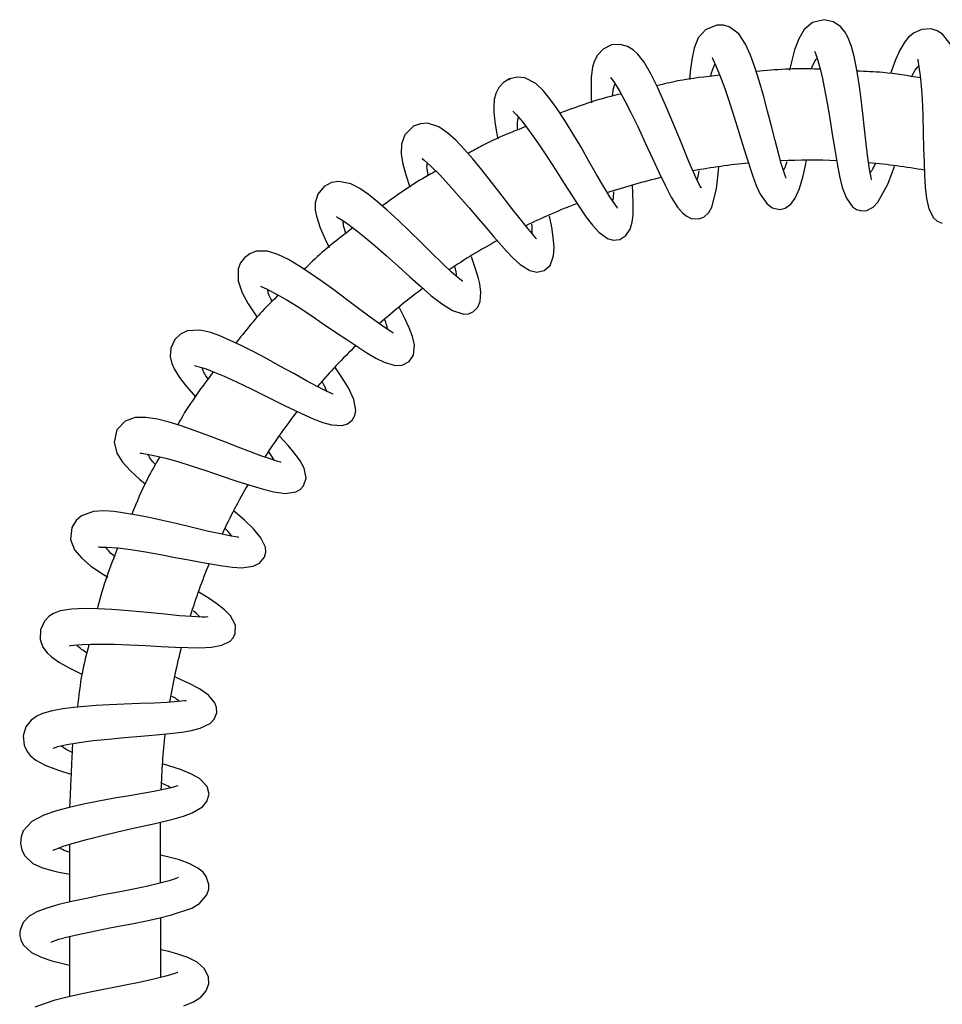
# Model space of a CAD drawing. Header units: millimetres. Extents: x 3938.391 to 3938.668, y 1657.157 to 1657.676.
# Tile 4 of 4: x 3938.402 to 3938.538, y 1657.53 to 1657.676. Entities that reach past the tile are written whole.
import ezdxf

# ---------------------------------------------------------------- set-up
doc = ezdxf.new("R2010")
doc.units = ezdxf.units.MM
doc.layers.add('SANINDUSA', color=3, linetype='Continuous')

msp = doc.modelspace()

# ---------------------------------------------------------------- linework, layer by layer
at = {"layer": 'SANINDUSA'}
for p, q in [((3938.422713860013, 1657.548100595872), (3938.422709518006, 1657.557117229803)), ((3938.422720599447, 1657.534105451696), (3938.422716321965, 1657.542988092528))]:
    msp.add_line(p, q, dxfattribs=at)
at = {"layer": 'SANINDUSA', "flags": 128}
for points in [[(3938.520924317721, 1657.675961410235), (3938.519195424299, 1657.675535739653), (3938.517967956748, 1657.674492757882), (3938.517159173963, 1657.673104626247), (3938.5165527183, 1657.671485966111), (3938.516073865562, 1657.669735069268), (3938.515805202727, 1657.668508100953)], [(3938.527884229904, 1657.652278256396), (3938.527921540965, 1657.652299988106), (3938.527878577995, 1657.652606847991), (3938.527657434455, 1657.653838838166), (3938.527405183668, 1657.655566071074), (3938.527161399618, 1657.657583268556), (3938.526917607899, 1657.65979365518), (3938.526661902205, 1657.6620716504), (3938.526399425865, 1657.664185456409), (3938.526139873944, 1657.666046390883), (3938.525893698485, 1657.667628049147), (3938.525647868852, 1657.66903503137), (3938.525345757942, 1657.670503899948), (3938.524957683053, 1657.671981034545), (3938.524434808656, 1657.673381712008), (3938.524005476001, 1657.674154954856), (3938.523324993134, 1657.674963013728), (3938.522283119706, 1657.675647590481), (3938.520921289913, 1657.675962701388), (3938.520921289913, 1657.675962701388)], [(3938.505057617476, 1657.67516735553), (3938.503350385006, 1657.674481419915), (3938.502281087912, 1657.673262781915), (3938.501679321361, 1657.67176937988), (3938.501326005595, 1657.670091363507), (3938.50109533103, 1657.668218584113), (3938.501008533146, 1657.66712175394)], [(3938.51526899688, 1657.652534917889), (3938.515289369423, 1657.652525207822), (3938.515215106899, 1657.652717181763), (3938.514945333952, 1657.653476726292), (3938.514585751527, 1657.654651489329), (3938.514146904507, 1657.656213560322), (3938.51365077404, 1657.658079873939), (3938.513115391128, 1657.660171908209), (3938.512547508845, 1657.662417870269), (3938.511946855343, 1657.664712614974), (3938.511324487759, 1657.666905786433), (3938.510688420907, 1657.668916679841), (3938.510041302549, 1657.670691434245), (3938.509285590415, 1657.672355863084), (3938.508286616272, 1657.673855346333), (3938.506886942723, 1657.674895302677), (3938.50600445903, 1657.675145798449), (3938.505063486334, 1657.675167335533)], [(3938.536769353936, 1657.674600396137), (3938.535372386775, 1657.674523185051), (3938.534230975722, 1657.674030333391), (3938.533428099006, 1657.673360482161), (3938.532882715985, 1657.672689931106), (3938.532146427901, 1657.671438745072), (3938.531501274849, 1657.670035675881), (3938.530726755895, 1657.667976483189)], [(3938.540519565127, 1657.650060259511), (3938.540537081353, 1657.650045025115), (3938.540512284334, 1657.650258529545), (3938.540452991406, 1657.651065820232), (3938.540425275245, 1657.652249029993), (3938.540427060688, 1657.653752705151), (3938.540450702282, 1657.655540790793), (3938.540490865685, 1657.657591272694), (3938.540539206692, 1657.659850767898), (3938.540578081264, 1657.662221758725), (3938.540582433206, 1657.664520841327), (3938.540531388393, 1657.666659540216), (3938.540405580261, 1657.66859180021), (3938.540132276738, 1657.670506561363), (3938.539555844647, 1657.67237053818), (3938.53845522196, 1657.673837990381), (3938.537664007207, 1657.674325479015), (3938.536764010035, 1657.674599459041)], [(3938.489442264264, 1657.672225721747), (3938.48820153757, 1657.671606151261), (3938.487354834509, 1657.67070598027), (3938.486883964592, 1657.669769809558), (3938.486646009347, 1657.668925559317), (3938.48645621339, 1657.667453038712), (3938.486414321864, 1657.665934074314), (3938.486459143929, 1657.6644397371), (3938.486508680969, 1657.663665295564)], [(3938.502707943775, 1657.651092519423), (3938.502722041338, 1657.651084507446), (3938.502568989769, 1657.651328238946), (3938.502178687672, 1657.652054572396), (3938.501568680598, 1657.653370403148), (3938.500760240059, 1657.655282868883), (3938.499792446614, 1657.657668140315), (3938.498679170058, 1657.660407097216), (3938.49744967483, 1657.663322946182), (3938.496270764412, 1657.665950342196), (3938.495219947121, 1657.668058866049), (3938.494279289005, 1657.66964759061), (3938.493358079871, 1657.670847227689), (3938.492710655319, 1657.67145274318), (3938.491841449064, 1657.671987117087), (3938.490715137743, 1657.672300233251), (3938.489435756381, 1657.672223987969), (3938.489435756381, 1657.672223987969)], [(3938.504380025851, 1657.670340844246), (3938.50434203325, 1657.670332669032), (3938.504429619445, 1657.670114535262), (3938.504902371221, 1657.669129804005), (3938.505543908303, 1657.667612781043), (3938.506233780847, 1657.665772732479), (3938.506939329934, 1657.663710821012), (3938.507627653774, 1657.661536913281), (3938.508262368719, 1657.659435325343), (3938.508841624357, 1657.657505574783), (3938.509367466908, 1657.655795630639), (3938.510356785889, 1657.652795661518), (3938.510883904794, 1657.651398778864), (3938.511451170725, 1657.650141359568), (3938.512431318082, 1657.64872437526), (3938.51325273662, 1657.648108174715), (3938.514376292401, 1657.647871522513), (3938.514376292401, 1657.647871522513)], [(3938.51951770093, 1657.67131425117), (3938.519490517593, 1657.6713212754), (3938.519582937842, 1657.671099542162), (3938.519896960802, 1657.670250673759), (3938.520248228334, 1657.669020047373), (3938.520611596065, 1657.667477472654), (3938.520981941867, 1657.665667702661), (3938.521362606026, 1657.66360537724), (3938.521747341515, 1657.661352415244), (3938.522127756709, 1657.659005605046), (3938.522491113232, 1657.656739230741), (3938.522840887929, 1657.654649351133), (3938.523191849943, 1657.652797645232), (3938.523613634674, 1657.651085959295), (3938.524211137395, 1657.649510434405), (3938.525101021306, 1657.648263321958), (3938.525710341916, 1657.647855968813), (3938.526471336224, 1657.647656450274)], [(3938.534793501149, 1657.67013356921), (3938.534798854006, 1657.669950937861), (3938.534965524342, 1657.668995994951), (3938.535150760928, 1657.6676701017), (3938.535305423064, 1657.666144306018), (3938.53544096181, 1657.664191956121), (3938.535541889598, 1657.661805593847), (3938.535604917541, 1657.659246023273), (3938.535655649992, 1657.656879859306), (3938.53571431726, 1657.65478741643), (3938.535786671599, 1657.652942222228), (3938.535894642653, 1657.651162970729), (3938.536079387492, 1657.649483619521), (3938.53641689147, 1657.647968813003), (3938.537102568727, 1657.646635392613), (3938.537657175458, 1657.646124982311), (3938.538409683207, 1657.645804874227), (3938.538409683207, 1657.645804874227)], [(3938.474361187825, 1657.667195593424), (3938.473473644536, 1657.666659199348), (3938.472780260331, 1657.665917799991), (3938.47232893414, 1657.665052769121), (3938.472096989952, 1657.66411831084), (3938.472021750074, 1657.663033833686), (3938.472050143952, 1657.662267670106), (3938.472086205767, 1657.661803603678), (3938.472195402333, 1657.66083712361), (3938.472436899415, 1657.659300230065), (3938.472630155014, 1657.65832604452)], [(3938.490284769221, 1657.648121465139), (3938.490332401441, 1657.6481124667), (3938.489969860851, 1657.648604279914), (3938.489224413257, 1657.649720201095), (3938.488295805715, 1657.651230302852), (3938.487239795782, 1657.653028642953), (3938.486109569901, 1657.655007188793), (3938.484937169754, 1657.657062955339), (3938.483741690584, 1657.659098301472), (3938.482551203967, 1657.661025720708), (3938.481409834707, 1657.662762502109), (3938.480336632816, 1657.664260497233), (3938.479322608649, 1657.665496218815), (3938.478249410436, 1657.666516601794), (3938.47662175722, 1657.667337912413), (3938.475531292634, 1657.667446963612), (3938.474370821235, 1657.667200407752)], [(3938.489317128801, 1657.667386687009), (3938.489304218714, 1657.667386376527), (3938.489524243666, 1657.667094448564), (3938.489874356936, 1657.666603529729), (3938.490662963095, 1657.66533606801), (3938.491428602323, 1657.663952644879), (3938.492307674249, 1657.662232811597), (3938.493323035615, 1657.660130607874), (3938.494441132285, 1657.657735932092), (3938.495517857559, 1657.655404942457), (3938.496498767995, 1657.653295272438), (3938.497386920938, 1657.651435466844), (3938.498300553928, 1657.649675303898), (3938.499234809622, 1657.64819176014), (3938.499957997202, 1657.647342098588), (3938.500503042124, 1657.646889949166), (3938.501254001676, 1657.646515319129), (3938.502386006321, 1657.646448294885)], [(3938.474863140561, 1657.662418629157), (3938.47488574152, 1657.662372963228), (3938.475385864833, 1657.661865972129), (3938.476304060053, 1657.660781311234), (3938.477405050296, 1657.659320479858), (3938.478630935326, 1657.657582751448), (3938.479912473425, 1657.655672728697), (3938.481189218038, 1657.653689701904), (3938.482430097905, 1657.651723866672), (3938.483611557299, 1657.649863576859), (3938.484708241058, 1657.648186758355), (3938.485712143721, 1657.646734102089), (3938.48662913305, 1657.645526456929), (3938.487549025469, 1657.644506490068), (3938.48887125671, 1657.643554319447), (3938.489714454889, 1657.643307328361), (3938.490674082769, 1657.643408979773)], [(3938.460120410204, 1657.660176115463), (3938.458843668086, 1657.658904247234), (3938.458345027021, 1657.657511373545), (3938.458311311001, 1657.656105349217), (3938.458559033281, 1657.654566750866), (3938.459033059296, 1657.652821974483), (3938.459592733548, 1657.651145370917)], [(3938.478335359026, 1657.643497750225), (3938.478260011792, 1657.643621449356), (3938.477682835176, 1657.644288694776), (3938.476860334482, 1657.64527514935), (3938.475916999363, 1657.646453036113), (3938.474718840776, 1657.647984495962), (3938.473258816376, 1657.649870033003), (3938.471698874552, 1657.651879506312), (3938.470237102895, 1657.653727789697), (3938.468912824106, 1657.655344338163), (3938.467697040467, 1657.656749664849), (3938.466469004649, 1657.65804869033), (3938.465226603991, 1657.65917944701), (3938.463912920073, 1657.660088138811), (3938.462194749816, 1657.660624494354), (3938.461156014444, 1657.660559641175), (3938.460114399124, 1657.660171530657)], [(3938.461454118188, 1657.655453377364), (3938.461439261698, 1657.655401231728), (3938.461697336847, 1657.655160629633), (3938.462698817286, 1657.654275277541), (3938.463972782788, 1657.653025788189), (3938.465376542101, 1657.651525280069), (3938.466857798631, 1657.649850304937), (3938.468355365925, 1657.648101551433), (3938.46974396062, 1657.646463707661), (3938.470974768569, 1657.6450183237), (3938.472032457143, 1657.643788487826), (3938.473922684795, 1657.641656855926), (3938.474909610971, 1657.640631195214), (3938.475911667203, 1657.63972102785), (3938.477373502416, 1657.63882176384), (3938.478375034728, 1657.638585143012), (3938.479502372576, 1657.638814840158)], [(3938.502380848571, 1657.64644871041), (3938.50311525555, 1657.646722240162), (3938.50386445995, 1657.647408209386), (3938.504323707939, 1657.64821836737), (3938.504999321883, 1657.650930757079), (3938.505201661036, 1657.652688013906), (3938.505312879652, 1657.654123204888)], [(3938.51438486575, 1657.647870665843), (3938.515137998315, 1657.648038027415), (3938.516009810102, 1657.648651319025), (3938.516649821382, 1657.64954099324), (3938.517270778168, 1657.650984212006), (3938.517757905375, 1657.652635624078), (3938.518172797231, 1657.654389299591), (3938.518335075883, 1657.655151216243)], [(3938.526463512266, 1657.647657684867), (3938.527251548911, 1657.647725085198), (3938.528186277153, 1657.648209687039), (3938.528895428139, 1657.648941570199), (3938.530338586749, 1657.651587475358), (3938.530998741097, 1657.653274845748), (3938.531352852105, 1657.654268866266)], [(3938.44693856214, 1657.6512756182), (3938.445979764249, 1657.650099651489), (3938.445588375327, 1657.648844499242), (3938.44559079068, 1657.647747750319), (3938.445763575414, 1657.64684381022), (3938.446329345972, 1657.645133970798), (3938.447055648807, 1657.643457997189), (3938.447656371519, 1657.642238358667)], [(3938.467345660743, 1657.637206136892), (3938.467390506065, 1657.637227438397), (3938.466814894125, 1657.637680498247), (3938.465723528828, 1657.638628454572), (3938.464375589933, 1657.639895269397), (3938.462848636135, 1657.641389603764), (3938.461216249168, 1657.643011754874), (3938.459549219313, 1657.644651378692), (3938.457896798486, 1657.646226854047), (3938.45631246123, 1657.647679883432), (3938.454831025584, 1657.648973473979), (3938.453455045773, 1657.650083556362), (3938.452179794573, 1657.650977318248), (3938.450880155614, 1657.651661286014), (3938.4490813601, 1657.65201578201), (3938.447995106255, 1657.651828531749), (3938.446939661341, 1657.65127773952)], [(3938.490672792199, 1657.643407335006), (3938.491593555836, 1657.643979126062), (3938.492201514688, 1657.644923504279), (3938.492502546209, 1657.645968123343), (3938.492632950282, 1657.647021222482), (3938.492670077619, 1657.648478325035), (3938.492595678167, 1657.650472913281), (3938.492538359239, 1657.65134204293)], [(3938.448766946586, 1657.646782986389), (3938.448741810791, 1657.646772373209), (3938.448948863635, 1657.646659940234), (3938.449692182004, 1657.646213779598), (3938.450648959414, 1657.645541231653), (3938.451744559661, 1657.644701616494), (3938.452994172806, 1657.643690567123), (3938.454455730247, 1657.642460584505), (3938.456102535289, 1657.641027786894), (3938.457870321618, 1657.639446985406), (3938.459599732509, 1657.63788318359), (3938.461225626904, 1657.636427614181), (3938.462718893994, 1657.635137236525), (3938.464262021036, 1657.633919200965), (3938.465934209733, 1657.632871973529), (3938.46757078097, 1657.632361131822), (3938.468323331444, 1657.632423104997), (3938.469042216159, 1657.632746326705)], [(3938.479504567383, 1657.6388169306), (3938.480370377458, 1657.639572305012), (3938.480886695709, 1657.640994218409), (3938.480951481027, 1657.642258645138), (3938.480828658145, 1657.643684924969), (3938.480596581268, 1657.645229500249), (3938.480272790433, 1657.646883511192)], [(3938.457173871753, 1657.629511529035), (3938.457100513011, 1657.629583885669), (3938.456767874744, 1657.629794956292), (3938.455817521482, 1657.630432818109), (3938.454745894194, 1657.631183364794), (3938.453510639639, 1657.632074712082), (3938.452005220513, 1657.633183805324), (3938.450241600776, 1657.634500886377), (3938.448325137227, 1657.635931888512), (3938.446480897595, 1657.63727780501), (3938.444765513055, 1657.638474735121), (3938.443183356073, 1657.639509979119), (3938.441619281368, 1657.64043279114), (3938.440075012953, 1657.641188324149), (3938.438544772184, 1657.641677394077), (3938.436835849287, 1657.641655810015), (3938.435929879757, 1657.641306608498), (3938.435105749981, 1657.640691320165)], [(3938.435105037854, 1657.640691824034), (3938.434547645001, 1657.639931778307), (3938.434205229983, 1657.639070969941), (3938.434178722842, 1657.637279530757), (3938.434786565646, 1657.635519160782), (3938.435689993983, 1657.633872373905), (3938.436739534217, 1657.63225964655), (3938.437017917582, 1657.631864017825)], [(3938.469039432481, 1657.632744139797), (3938.469683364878, 1657.633397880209), (3938.470022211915, 1657.634205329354), (3938.470113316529, 1657.635614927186), (3938.4699352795, 1657.636851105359), (3938.469754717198, 1657.637610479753), (3938.469622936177, 1657.638101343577), (3938.469287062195, 1657.639206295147), (3938.468732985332, 1657.640834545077)], [(3938.43751414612, 1657.636498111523), (3938.437509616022, 1657.636495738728), (3938.437613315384, 1657.63642248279), (3938.438369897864, 1657.636086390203), (3938.439675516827, 1657.635427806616), (3938.441267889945, 1657.634519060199), (3938.443048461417, 1657.633418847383), (3938.444924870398, 1657.632191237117), (3938.446791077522, 1657.630928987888), (3938.448585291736, 1657.629706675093), (3938.450262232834, 1657.628577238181), (3938.45324398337, 1657.626643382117), (3938.454577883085, 1657.625854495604), (3938.455801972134, 1657.625234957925), (3938.45744857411, 1657.624754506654), (3938.458479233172, 1657.62479185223), (3938.4595072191, 1657.625315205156)], [(3938.459511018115, 1657.625318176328), (3938.460146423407, 1657.626282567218), (3938.460263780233, 1657.627796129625), (3938.459989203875, 1657.629024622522), (3938.459496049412, 1657.630335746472), (3938.458876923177, 1657.631709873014), (3938.458090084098, 1657.633284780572)], [(3938.448257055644, 1657.62050204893), (3938.448265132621, 1657.620505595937), (3938.448156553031, 1657.620570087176), (3938.44737142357, 1657.620909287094), (3938.445999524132, 1657.621583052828), (3938.444313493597, 1657.622485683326), (3938.442403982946, 1657.623543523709), (3938.440378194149, 1657.624670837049), (3938.438362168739, 1657.625772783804), (3938.436428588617, 1657.626797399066), (3938.434635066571, 1657.627710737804), (3938.431398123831, 1657.629186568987), (3938.429941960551, 1657.629694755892), (3938.428494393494, 1657.630002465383), (3938.426659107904, 1657.629860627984), (3938.425664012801, 1657.62938905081), (3938.424797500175, 1657.628576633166)], [(3938.424799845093, 1657.628579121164), (3938.424224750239, 1657.627317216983), (3938.424133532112, 1657.626086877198), (3938.424358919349, 1657.625064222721), (3938.424708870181, 1657.624257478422), (3938.425502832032, 1657.622976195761), (3938.426473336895, 1657.621706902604), (3938.427938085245, 1657.620068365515)], [(3938.427742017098, 1657.624748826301), (3938.427878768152, 1657.624696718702), (3938.428548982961, 1657.624516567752), (3938.42943907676, 1657.624228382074), (3938.430612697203, 1657.623781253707), (3938.432112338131, 1657.623146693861), (3938.433955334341, 1657.622311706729), (3938.43613120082, 1657.621278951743), (3938.438577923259, 1657.620080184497), (3938.44116438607, 1657.618797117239), (3938.443443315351, 1657.617687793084), (3938.445273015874, 1657.616857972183), (3938.446707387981, 1657.616300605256), (3938.448006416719, 1657.615943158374), (3938.449567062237, 1657.615872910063), (3938.450358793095, 1657.616111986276), (3938.451069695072, 1657.616668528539)], [(3938.451067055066, 1657.616666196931), (3938.451468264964, 1657.617346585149), (3938.451612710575, 1657.618083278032), (3938.451306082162, 1657.619720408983), (3938.450496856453, 1657.621434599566), (3938.449500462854, 1657.62305543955), (3938.448579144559, 1657.624404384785)], [(3938.440567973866, 1657.610375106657), (3938.440438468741, 1657.610427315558), (3938.440033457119, 1657.610541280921), (3938.43890318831, 1657.610903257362), (3938.437565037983, 1657.611370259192), (3938.436008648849, 1657.611944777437), (3938.434164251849, 1657.612652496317), (3938.432061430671, 1657.613476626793), (3938.429824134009, 1657.614342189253), (3938.427691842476, 1657.615125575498), (3938.425733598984, 1657.615792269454), (3938.423956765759, 1657.616338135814), (3938.4222213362, 1657.616782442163), (3938.420532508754, 1657.617059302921), (3938.418943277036, 1657.617040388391), (3938.417449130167, 1657.616483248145), (3938.416240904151, 1657.615204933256)], [(3938.416237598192, 1657.615198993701), (3938.415810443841, 1657.613387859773), (3938.416204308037, 1657.611781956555), (3938.417085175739, 1657.610435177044), (3938.418259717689, 1657.609164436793), (3938.419600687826, 1657.607934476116), (3938.420437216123, 1657.607230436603)], [(3938.443875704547, 1657.606945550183), (3938.444229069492, 1657.608044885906), (3938.443938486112, 1657.60953690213), (3938.443349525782, 1657.610647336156), (3938.44253608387, 1657.611766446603), (3938.441598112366, 1657.612889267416), (3938.440315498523, 1657.61430305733)], [(3938.41968812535, 1657.611793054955), (3938.419670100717, 1657.61177533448), (3938.419886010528, 1657.611749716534), (3938.420732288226, 1657.611630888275), (3938.421944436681, 1657.61138289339), (3938.423464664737, 1657.6110069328), (3938.425241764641, 1657.610510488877), (3938.427243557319, 1657.609897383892), (3938.429413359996, 1657.609183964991), (3938.431666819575, 1657.608418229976), (3938.433850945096, 1657.607682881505), (3938.43588845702, 1657.607024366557), (3938.437725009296, 1657.606473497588), (3938.43947505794, 1657.606037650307), (3938.441178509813, 1657.60581324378), (3938.442699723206, 1657.606012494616), (3938.44334317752, 1657.606362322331), (3938.44387418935, 1657.606944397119)], [(3938.434291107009, 1657.599275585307), (3938.434306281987, 1657.599292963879), (3938.434134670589, 1657.599330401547), (3938.433156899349, 1657.599478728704), (3938.431557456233, 1657.599796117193), (3938.429619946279, 1657.600234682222), (3938.42744988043, 1657.600746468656), (3938.425184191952, 1657.601283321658), (3938.423003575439, 1657.601788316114), (3938.420987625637, 1657.602232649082), (3938.419183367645, 1657.602599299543), (3938.415839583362, 1657.603119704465), (3938.414278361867, 1657.603218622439), (3938.412755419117, 1657.603129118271), (3938.41101359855, 1657.602503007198), (3938.410183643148, 1657.60178471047), (3938.409568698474, 1657.600773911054)], [(3938.438071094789, 1657.596351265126), (3938.438275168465, 1657.597112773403), (3938.438221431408, 1657.597845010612), (3938.437560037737, 1657.599243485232), (3938.436443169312, 1657.600572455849), (3938.435132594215, 1657.601818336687), (3938.433687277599, 1657.603059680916), (3938.433495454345, 1657.603216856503)], [(3938.409569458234, 1657.600776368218), (3938.409381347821, 1657.598972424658), (3938.409968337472, 1657.597441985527), (3938.411024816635, 1657.596188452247), (3938.412337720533, 1657.595088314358), (3938.413858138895, 1657.594034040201), (3938.414877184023, 1657.593399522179)], [(3938.413507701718, 1657.597914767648), (3938.413494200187, 1657.597880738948), (3938.413710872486, 1657.597863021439), (3938.414760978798, 1657.597848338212), (3938.416377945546, 1657.597722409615), (3938.418305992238, 1657.597472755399), (3938.420444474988, 1657.597130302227), (3938.422685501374, 1657.596731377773), (3938.424857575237, 1657.596325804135), (3938.426870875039, 1657.595945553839), (3938.428678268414, 1657.595607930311), (3938.431857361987, 1657.595061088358), (3938.43333754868, 1657.59487396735), (3938.434698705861, 1657.594799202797), (3938.436406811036, 1657.595020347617), (3938.437339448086, 1657.595465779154), (3938.438072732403, 1657.596353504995), (3938.438072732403, 1657.596353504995)], [(3938.433749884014, 1657.585051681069), (3938.433779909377, 1657.586268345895), (3938.43303409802, 1657.587664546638), (3938.432164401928, 1657.588551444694), (3938.431036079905, 1657.589437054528), (3938.429731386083, 1657.590325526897), (3938.42835082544, 1657.591197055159)], [(3938.429677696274, 1657.587480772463), (3938.429706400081, 1657.587504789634), (3938.4293510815, 1657.587494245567), (3938.428783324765, 1657.587494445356), (3938.427290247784, 1657.587559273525), (3938.425506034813, 1657.587694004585), (3938.423330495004, 1657.587900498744), (3938.420779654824, 1657.588163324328), (3938.418008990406, 1657.588426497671), (3938.415507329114, 1657.588611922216), (3938.413412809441, 1657.588717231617), (3938.411498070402, 1657.588753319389), (3938.409509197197, 1657.58866866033), (3938.40785103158, 1657.588390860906), (3938.406840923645, 1657.588015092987), (3938.406211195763, 1657.587613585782), (3938.405511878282, 1657.58687387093), (3938.404911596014, 1657.585577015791)], [(3938.40491202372, 1657.585577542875), (3938.40488371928, 1657.58418361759), (3938.405287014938, 1657.583015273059), (3938.405895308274, 1657.582169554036), (3938.406530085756, 1657.581576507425), (3938.407739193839, 1657.580743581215), (3938.409063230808, 1657.580003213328), (3938.411068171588, 1657.579053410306)], [(3938.409177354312, 1657.583250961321), (3938.409346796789, 1657.583258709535), (3938.409817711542, 1657.583324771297), (3938.411077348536, 1657.583423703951), (3938.412441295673, 1657.583472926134), (3938.413989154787, 1657.58348570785), (3938.415878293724, 1657.583459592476), (3938.418088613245, 1657.583384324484), (3938.420486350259, 1657.583262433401), (3938.422767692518, 1657.583132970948), (3938.424846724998, 1657.583026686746), (3938.426711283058, 1657.582958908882), (3938.428517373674, 1657.582947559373), (3938.430244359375, 1657.583045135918), (3938.431786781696, 1657.58333402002), (3938.432999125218, 1657.583942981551), (3938.433445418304, 1657.58442110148), (3938.433749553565, 1657.585051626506)], [(3938.431006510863, 1657.573290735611), (3938.430997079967, 1657.574088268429), (3938.430747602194, 1657.574780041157), (3938.429777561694, 1657.575918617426), (3938.428441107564, 1657.576845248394), (3938.426921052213, 1657.577655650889), (3938.425224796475, 1657.578455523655), (3938.424871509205, 1657.578613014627)], [(3938.426512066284, 1657.575039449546), (3938.426511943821, 1657.57507291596), (3938.426288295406, 1657.575065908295), (3938.425261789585, 1657.574968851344), (3938.42367436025, 1657.574855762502), (3938.421743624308, 1657.574755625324), (3938.41957975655, 1657.574663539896), (3938.417309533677, 1657.574576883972), (3938.415140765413, 1657.57448844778), (3938.413167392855, 1657.574386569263), (3938.411430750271, 1657.574265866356), (3938.4098553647, 1657.574118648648), (3938.408252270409, 1657.573911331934), (3938.406677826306, 1657.573614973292), (3938.4052035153, 1657.573188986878), (3938.404392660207, 1657.572820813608), (3938.403535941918, 1657.572209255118), (3938.402778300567, 1657.571230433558), (3938.40236192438, 1657.56990403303), (3938.40236192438, 1657.56990403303)], [(3938.406806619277, 1657.56809637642), (3938.406842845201, 1657.56808975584), (3938.40749150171, 1657.568294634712), (3938.40884628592, 1657.568618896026), (3938.410628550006, 1657.568923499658), (3938.412718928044, 1657.569193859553), (3938.41500175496, 1657.569427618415), (3938.417379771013, 1657.569636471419), (3938.4197559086, 1657.569837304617), (3938.422034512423, 1657.570038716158), (3938.424084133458, 1657.570238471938), (3938.425833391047, 1657.570444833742), (3938.427291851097, 1657.570682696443), (3938.428577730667, 1657.571013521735), (3938.430027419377, 1657.571745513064), (3938.430644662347, 1657.572383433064), (3938.431006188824, 1657.573287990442)], [(3938.402361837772, 1657.569905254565), (3938.402517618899, 1657.568495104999), (3938.40294313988, 1657.567574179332), (3938.403413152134, 1657.566990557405), (3938.404250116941, 1657.566308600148), (3938.405722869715, 1657.565512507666), (3938.407573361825, 1657.564799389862), (3938.409408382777, 1657.564227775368), (3938.409452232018, 1657.564215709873)], [(3938.429876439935, 1657.561247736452), (3938.429584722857, 1657.562417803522), (3938.428484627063, 1657.563564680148), (3938.427301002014, 1657.564230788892), (3938.42565569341, 1657.564893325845), (3938.423945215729, 1657.565450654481), (3938.423109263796, 1657.565694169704)], [(3938.425289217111, 1657.562491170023), (3938.425300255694, 1657.562513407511), (3938.425080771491, 1657.562442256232), (3938.424277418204, 1657.562213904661), (3938.423129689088, 1657.56195026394), (3938.421713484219, 1657.561668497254), (3938.420036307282, 1657.561364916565), (3938.418077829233, 1657.561026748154), (3938.415884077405, 1657.56064516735), (3938.413554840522, 1657.560214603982), (3938.411292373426, 1657.559758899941), (3938.40919036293, 1657.559290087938), (3938.407297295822, 1657.558801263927), (3938.405419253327, 1657.558169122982), (3938.403640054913, 1657.557223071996), (3938.402377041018, 1657.555823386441), (3938.402050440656, 1657.554942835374), (3938.401958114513, 1657.55400387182)], [(3938.406752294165, 1657.553003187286), (3938.406785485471, 1657.552968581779), (3938.407094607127, 1657.553081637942), (3938.40829755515, 1657.553533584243), (3938.409969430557, 1657.554063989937), (3938.411932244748, 1657.554608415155), (3938.414091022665, 1657.555155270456), (3938.41632802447, 1657.555681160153), (3938.418426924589, 1657.556148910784), (3938.420291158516, 1657.556558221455), (3938.421887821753, 1657.556915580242), (3938.424701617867, 1657.557606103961), (3938.426095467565, 1657.558018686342), (3938.427390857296, 1657.558498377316), (3938.428882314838, 1657.559378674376), (3938.429557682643, 1657.560150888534), (3938.429876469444, 1657.561248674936)], [(3938.401958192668, 1657.554003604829), (3938.402166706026, 1657.5529704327), (3938.402607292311, 1657.552106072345), (3938.403813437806, 1657.550991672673), (3938.405198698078, 1657.550352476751), (3938.406644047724, 1657.549931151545), (3938.407643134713, 1657.549708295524), (3938.409018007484, 1657.549454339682), (3938.409213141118, 1657.54942504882)], [(3938.406455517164, 1657.539353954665), (3938.406482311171, 1657.539348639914), (3938.406727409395, 1657.539451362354), (3938.407644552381, 1657.539760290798), (3938.409151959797, 1657.540155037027), (3938.411213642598, 1657.540635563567), (3938.413308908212, 1657.541081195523), (3938.415181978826, 1657.541450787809), (3938.416757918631, 1657.541744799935), (3938.418459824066, 1657.542072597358), (3938.420375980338, 1657.542465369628), (3938.422405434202, 1657.542912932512), (3938.424327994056, 1657.543377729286), (3938.427345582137, 1657.544392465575), (3938.428466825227, 1657.545049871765), (3938.429561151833, 1657.546347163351), (3938.429822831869, 1657.547187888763), (3938.429838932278, 1657.547898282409), (3938.429467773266, 1657.549053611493), (3938.4289954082, 1657.54969111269), (3938.428239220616, 1657.550318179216), (3938.427028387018, 1657.550958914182), (3938.425487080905, 1657.551515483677), (3938.423715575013, 1657.551989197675), (3938.42271187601, 1657.55222058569)], [(3938.425289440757, 1657.548886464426), (3938.425300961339, 1657.548903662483), (3938.424875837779, 1657.54872552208), (3938.423981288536, 1657.548433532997), (3938.422601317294, 1657.548071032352), (3938.420793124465, 1657.547642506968), (3938.418935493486, 1657.547240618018), (3938.417195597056, 1657.546891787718), (3938.415657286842, 1657.546602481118), (3938.413965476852, 1657.546280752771), (3938.411959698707, 1657.545876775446), (3938.409746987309, 1657.545399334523), (3938.407621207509, 1657.544898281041), (3938.405851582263, 1657.544398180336), (3938.40439921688, 1657.543835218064), (3938.403267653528, 1657.543182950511), (3938.402349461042, 1657.542236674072), (3938.40189535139, 1657.541133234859), (3938.401847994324, 1657.540706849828), (3938.401863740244, 1657.540293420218), (3938.401997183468, 1657.539695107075), (3938.402365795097, 1657.538953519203), (3938.403578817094, 1657.537815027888), (3938.405049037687, 1657.537097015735), (3938.406584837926, 1657.536587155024), (3938.408013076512, 1657.536216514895), (3938.409219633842, 1657.535942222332)], [(3938.426148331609, 1657.529913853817), (3938.427562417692, 1657.530500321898), (3938.428640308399, 1657.531188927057), (3938.429440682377, 1657.532115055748), (3938.429819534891, 1657.533163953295), (3938.429795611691, 1657.534178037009), (3938.42922513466, 1657.535407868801), (3938.428128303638, 1657.536385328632), (3938.426740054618, 1657.537072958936), (3938.425275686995, 1657.537576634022), (3938.423927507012, 1657.537936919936), (3938.422718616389, 1657.538223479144)], [(3938.425250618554, 1657.534858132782), (3938.425227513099, 1657.534864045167), (3938.42464046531, 1657.534636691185), (3938.423488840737, 1657.534296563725), (3938.421706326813, 1657.533853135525), (3938.419554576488, 1657.533370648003), (3938.417525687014, 1657.532956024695), (3938.415790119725, 1657.532627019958), (3938.414252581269, 1657.53233662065), (3938.412521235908, 1657.531992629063), (3938.410629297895, 1657.531594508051), (3938.408685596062, 1657.531156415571), (3938.406919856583, 1657.530718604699), (3938.404101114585, 1657.529692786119)]]:
    msp.add_lwpolyline(points, dxfattribs=at)
at = {"layer": 'SANINDUSA'}
for radius, start, end in [(0.09619859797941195, 95.45899137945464, 100.4122553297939), (0.09619859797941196, 87.67804898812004, 92.6232193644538), (0.0961985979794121, 79.88907226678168, 84.84888939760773), (0.09619859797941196, 103.2525893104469, 108.1869801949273), (0.0961985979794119, 111.0528827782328, 115.9769246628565), (0.09619859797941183, 118.8212262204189, 123.7675700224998), (0.09619859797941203, 126.6061125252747, 131.5549233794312), (0.09619859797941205, 134.3715189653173, 139.3468024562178), (0.09619859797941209, 142.1609979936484, 147.1109443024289), (0.09619859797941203, 149.9446862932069, 154.8907878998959), (0.09619859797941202, 157.7214492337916, 162.6720666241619), (0.09619859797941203, 165.521554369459, 170.4494093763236), (0.09619859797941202, 173.3094988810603, 178.2430285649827)]:
    msp.add_arc((3938.518907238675, 1657.558962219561), radius, start, end, dxfattribs=at)
for points, knots in [([(3938.519040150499, 1657.668641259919), (3938.519044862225, 1657.668655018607), (3938.519263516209, 1657.669293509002), (3938.519557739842, 1657.669884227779), (3938.519837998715, 1657.670188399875), (3938.519896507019, 1657.670251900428)], [0, 0, 0, 0, 0.01712719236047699, 0.7948103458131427, 1, 1, 1, 1]), ([(3938.504164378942, 1657.667546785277), (3938.504168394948, 1657.667567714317), (3938.504298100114, 1657.668243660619), (3938.504494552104, 1657.668906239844), (3938.504738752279, 1657.669267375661), (3938.504795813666, 1657.669351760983)], [0, 0, 0, 0, 0.02390058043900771, 0.7719183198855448, 1, 1, 1, 1]), ([(3938.520343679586, 1657.668614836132), (3938.520056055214, 1657.668630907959), (3938.516903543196, 1657.668807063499), (3938.513748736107, 1657.668544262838), (3938.510881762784, 1657.668305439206)], [0, 0, 0, 0, 0.0912365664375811, 1, 1, 1, 1]), ([(3938.533864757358, 1657.667520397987), (3938.533898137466, 1657.667587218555), (3938.534224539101, 1657.668240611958), (3938.534590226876, 1657.668809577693), (3938.534897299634, 1657.669048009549), (3938.534949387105, 1657.66908845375)], [0, 0, 0, 0, 0.08641897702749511, 0.8450330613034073, 0.9999999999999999, 0.9999999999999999, 0.9999999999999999, 0.9999999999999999]), ([(3938.505495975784, 1657.667726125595), (3938.503399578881, 1657.667509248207), (3938.500252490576, 1657.667183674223), (3938.497184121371, 1657.666426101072), (3938.49615971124, 1657.666173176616)], [0, 0, 0, 0, 0.666138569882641, 1, 1, 1, 1]), ([(3938.535185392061, 1657.667328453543), (3938.533340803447, 1657.667648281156), (3938.530222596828, 1657.668188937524), (3938.527061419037, 1657.668292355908), (3938.525770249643, 1657.6683345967)], [0, 0, 0, 0, 0.5915543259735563, 1, 1, 1, 1]), ([(3938.489591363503, 1657.664658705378), (3938.489650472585, 1657.665192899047), (3938.489733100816, 1657.665939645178), (3938.489925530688, 1657.666323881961), (3938.489980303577, 1657.66643325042)], [0, 0, 0, 0, 0.7153618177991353, 1, 1, 1, 1]), ([(3938.4908741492, 1657.664954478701), (3938.490359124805, 1657.664839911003), (3938.487272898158, 1657.664153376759), (3938.484305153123, 1657.663043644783), (3938.481832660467, 1657.662119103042)], [0, 0, 0, 0, 0.1668783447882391, 1, 1, 1, 1]), ([(3938.475559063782, 1657.659606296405), (3938.475539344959, 1657.660158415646), (3938.475511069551, 1657.660950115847), (3938.475643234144, 1657.661383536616), (3938.475683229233, 1657.661514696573)], [0, 0, 0, 0, 0.697384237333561, 1, 1, 1, 1]), ([(3938.476785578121, 1657.660142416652), (3938.474607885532, 1657.659278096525), (3938.471670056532, 1657.658112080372), (3938.468926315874, 1657.65655279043), (3938.468216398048, 1657.656149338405)], [0, 0, 0, 0, 0.7412591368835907, 1, 1, 1, 1]), ([(3938.462307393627, 1657.652884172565), (3938.462221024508, 1657.65336887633), (3938.4620861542, 1657.654125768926), (3938.462161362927, 1657.654567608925), (3938.462188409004, 1657.654726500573)], [0, 0, 0, 0, 0.6403864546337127, 1, 1, 1, 1]), ([(3938.514892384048, 1657.653649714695), (3938.514959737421, 1657.653746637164), (3938.515147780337, 1657.654017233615), (3938.515323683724, 1657.654598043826), (3938.515436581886, 1657.654970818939)], [0, 0, 0, 0, 0.3581808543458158, 1, 1, 1, 1]), ([(3938.527751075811, 1657.653317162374), (3938.527840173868, 1657.653419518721), (3938.528068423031, 1657.653681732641), (3938.528339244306, 1657.654259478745), (3938.528504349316, 1657.654611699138)], [0, 0, 0, 0, 0.390354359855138, 1, 1, 1, 1]), ([(3938.463464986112, 1657.653523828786), (3938.462791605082, 1657.65316151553), (3938.46000807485, 1657.651663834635), (3938.457454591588, 1657.649791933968), (3938.455518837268, 1657.64837287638)], [0, 0, 0, 0, 0.2419161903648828, 1, 1, 1, 1]), ([(3938.502095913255, 1657.652233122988), (3938.502140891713, 1657.652322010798), (3938.502281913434, 1657.652600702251), (3938.502380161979, 1657.653181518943), (3938.502447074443, 1657.653577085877)], [0, 0, 0, 0, 0.3189470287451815, 1, 1, 1, 1]), ([(3938.489625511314, 1657.649119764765), (3938.48965241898, 1657.649191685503), (3938.489758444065, 1657.649475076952), (3938.489776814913, 1657.650041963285), (3938.489790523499, 1657.65046498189)], [0, 0, 0, 0, 0.2537858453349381, 1, 1, 1, 1]), ([(3938.450136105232, 1657.644286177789), (3938.449986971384, 1657.64475549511), (3938.449742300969, 1657.645525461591), (3938.449741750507, 1657.645995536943), (3938.449741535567, 1657.646179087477)], [0, 0, 0, 0, 0.609529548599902, 1, 1, 1, 1]), ([(3938.477681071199, 1657.644290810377), (3938.477696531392, 1657.644357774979), (3938.47776495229, 1657.644654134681), (3938.477702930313, 1657.645234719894), (3938.477654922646, 1657.64568411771)], [0, 0, 0, 0, 0.225957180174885, 1, 1, 1, 1]), ([(3938.451171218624, 1657.645140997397), (3938.449118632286, 1657.643572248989), (3938.446604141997, 1657.641650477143), (3938.444384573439, 1657.639403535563), (3938.443976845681, 1657.638990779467)], [0, 0, 0, 0, 0.8163031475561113, 1, 1, 1, 1]), ([(3938.466504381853, 1657.637950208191), (3938.466508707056, 1657.637992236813), (3938.466539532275, 1657.638291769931), (3938.466407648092, 1657.638854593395), (3938.466294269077, 1657.639338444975)], [0, 0, 0, 0, 0.1403137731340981, 0.9999999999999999, 0.9999999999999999, 0.9999999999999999, 0.9999999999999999]), ([(3938.440134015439, 1657.635166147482), (3938.43941252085, 1657.63446883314), (3938.437136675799, 1657.632269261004), (3938.435185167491, 1657.629772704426), (3938.433852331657, 1657.628067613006)], [0, 0, 0, 0, 0.3170227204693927, 1, 1, 1, 1]), ([(3938.439193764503, 1657.634230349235), (3938.438997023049, 1657.634628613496), (3938.438649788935, 1657.63533152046), (3938.43858757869, 1657.635791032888), (3938.43856061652, 1657.63599018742)], [0, 0, 0, 0, 0.566595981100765, 1, 1, 1, 1]), ([(3938.456302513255, 1657.630107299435), (3938.456301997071, 1657.630139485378), (3938.456296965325, 1657.630453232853), (3938.456073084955, 1657.631017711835), (3938.455872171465, 1657.631524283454)], [0, 0, 0, 0, 0.1025855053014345, 1, 1, 1, 1]), ([(3938.430516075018, 1657.623818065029), (3938.4288213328, 1657.621558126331), (3938.426918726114, 1657.61902100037), (3938.425389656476, 1657.616251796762), (3938.42522260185, 1657.615949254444)], [0, 0, 0, 0, 0.8907475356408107, 1, 1, 1, 1]), ([(3938.42975275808, 1657.622707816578), (3938.42951514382, 1657.623066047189), (3938.429069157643, 1657.62373842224), (3938.428932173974, 1657.624198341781), (3938.428868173, 1657.62441322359)], [0, 0, 0, 0, 0.5327839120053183, 1, 1, 1, 1]), ([(3938.447243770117, 1657.620971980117), (3938.447241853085, 1657.620984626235), (3938.447197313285, 1657.621278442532), (3938.446955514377, 1657.621773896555), (3938.44660987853, 1657.622353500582), (3938.446588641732, 1657.622389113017)], [0, 0, 0, 0, 0.04050346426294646, 0.9410459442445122, 0.9999999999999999, 0.9999999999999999, 0.9999999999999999, 0.9999999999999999]), ([(3938.439514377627, 1657.610707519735), (3938.439340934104, 1657.611043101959), (3938.439154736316, 1657.611403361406), (3938.438737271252, 1657.611919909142), (3938.438708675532, 1657.611955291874)], [0, 0, 0, 0, 0.9315015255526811, 1, 1, 1, 1]), ([(3938.422582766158, 1657.611225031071), (3938.421957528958, 1657.610152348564), (3938.420365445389, 1657.607420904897), (3938.419166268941, 1657.604493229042), (3938.418438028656, 1657.602715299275)], [0, 0, 0, 0, 0.3927163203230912, 1, 1, 1, 1]), ([(3938.421935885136, 1657.610067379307), (3938.421672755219, 1657.610358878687), (3938.421134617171, 1657.610955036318), (3938.420929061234, 1657.611389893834), (3938.420824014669, 1657.611612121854)], [0, 0, 0, 0, 0.4889635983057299, 1, 1, 1, 1]), ([(3938.43323401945, 1657.599467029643), (3938.43303087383, 1657.599757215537), (3938.432809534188, 1657.600073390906), (3938.432347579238, 1657.600518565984), (3938.432309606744, 1657.60055515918)], [0, 0, 0, 0, 0.9178004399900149, 1, 1, 1, 1]), ([(3938.416330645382, 1657.597726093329), (3938.415226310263, 1657.594867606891), (3938.414082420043, 1657.591906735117), (3938.413361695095, 1657.588825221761), (3938.413336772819, 1657.588718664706)], [0, 0, 0, 0, 0.9654205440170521, 1, 1, 1, 1]), ([(3938.415903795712, 1657.596455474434), (3938.415626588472, 1657.596689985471), (3938.415009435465, 1657.597212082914), (3938.41474230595, 1657.597623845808), (3938.414595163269, 1657.597850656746)], [0, 0, 0, 0, 0.4491710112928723, 0.9999999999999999, 0.9999999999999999, 0.9999999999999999, 0.9999999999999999]), ([(3938.428519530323, 1657.587505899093), (3938.428304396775, 1657.587752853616), (3938.428062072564, 1657.588031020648), (3938.427562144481, 1657.588392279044), (3938.427506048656, 1657.588432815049)], [0, 0, 0, 0, 0.8877922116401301, 1, 1, 1, 1]), ([(3938.411792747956, 1657.58216440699), (3938.411507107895, 1657.582345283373), (3938.410817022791, 1657.582782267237), (3938.410480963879, 1657.583147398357), (3938.410284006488, 1657.583361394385)], [0, 0, 0, 0, 0.4139200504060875, 1, 1, 1, 1]), ([(3938.412098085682, 1657.583460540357), (3938.411727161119, 1657.582026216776), (3938.410936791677, 1657.578969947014), (3938.410577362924, 1657.57583303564), (3938.410386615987, 1657.574168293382)], [0, 0, 0, 0, 0.4693052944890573, 1, 1, 1, 1]), ([(3938.425500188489, 1657.574991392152), (3938.425265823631, 1657.575191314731), (3938.424989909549, 1657.575426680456), (3938.424446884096, 1657.575720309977), (3938.424365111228, 1657.575764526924)], [0, 0, 0, 0, 0.8494124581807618, 1, 1, 1, 1]), ([(3938.409600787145, 1657.567450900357), (3938.409333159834, 1657.567570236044), (3938.408604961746, 1657.567894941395), (3938.408228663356, 1657.568212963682), (3938.407990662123, 1657.568414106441)], [0, 0, 0, 0, 0.3675199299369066, 1, 1, 1, 1]), ([(3938.424178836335, 1657.562191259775), (3938.423941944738, 1657.562353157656), (3938.423643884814, 1657.562556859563), (3938.423068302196, 1657.562774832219), (3938.422950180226, 1657.562819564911)], [0, 0, 0, 0, 0.7947784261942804, 1, 1, 1, 1]), ([(3938.409211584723, 1657.552657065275), (3938.409049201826, 1657.552706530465), (3938.408370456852, 1657.552913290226), (3938.407998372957, 1657.55314134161), (3938.407715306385, 1657.553314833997)], [0, 0, 0, 0, 0.2392399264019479, 1, 1, 1, 1])]:
    msp.add_open_spline(points, degree=3, knots=knots, dxfattribs=at)
for points in [[(3938.47436979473, 1657.667101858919), (3938.474403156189, 1657.667140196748)], [(3938.409660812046, 1657.568758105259), (3938.409226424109, 1657.559298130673)], [(3938.409211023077, 1657.553823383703), (3938.409215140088, 1657.545273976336)], [(3938.409217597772, 1657.540170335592), (3938.409221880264, 1657.531277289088)]]:
    msp.add_open_spline(points, degree=1, dxfattribs=at)

doc.saveas('drawing.dxf')
